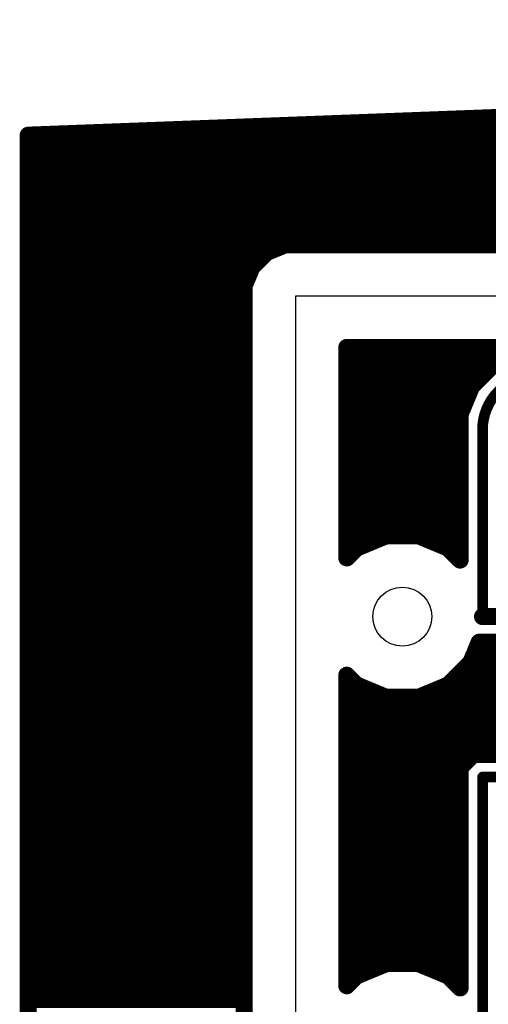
# Model space of a CAD drawing. Extents: x -9.1 to 58.6, y -5.3 to 48.5.
# Tile 9 of 17: x -9.1 to 2, y 25.1 to 48.5. Entities that reach past the tile are written whole.
import ezdxf

# ---------------------------------------------------------------- set-up
doc = ezdxf.new("R2010")
doc.units = 0
doc.layers.add('1', color=14, linetype='CONTINUOUS')
doc.layers.add('20', color=178, linetype='CONTINUOUS')

msp = doc.modelspace()

# ---------------------------------------------------------------- linework, layer by layer
at = {"layer": '1'}
for points, const_width in [([(-8.89, 45.72), (58.42, 48.26)], 0.4064), ([(-3.5052, 45.9232), (58.42, 45.9232)], 0.4064), ([(-8.89, -5.08), (-8.89, 45.72)], 0.4064), ([(-8.89, 45.5168), (58.42, 45.5168)], 0.4064), ([(-8.89, 45.1104), (58.42, 45.1104)], 0.4064), ([(-8.89, 44.704), (58.42, 44.704)], 0.4064), ([(-8.89, 44.2976), (58.42, 44.2976)], 0.4064), ([(-8.89, 43.8912), (58.42, 43.8912)], 0.4064), ([(-8.89, 43.4848), (58.42, 43.4848)], 0.4064), ([(-8.89, 43.0784), (-2.881, 43.0784)], 0.4064), ([(-2.7825, 43.1192), (-3.2306, 42.9336)], 0.4064), ([(49.4425, 43.1192), (-2.7825, 43.1192)], 0.4064), ([(-3.2306, 42.9336), (-3.5736, 42.5906)], 0.4064), ([(-8.89, 42.672), (-3.4922, 42.672)], 0.4064), ([(-3.5736, 42.5906), (-3.7592, 42.1425)], 0.4064), ([(-8.89, 42.2656), (-3.7082, 42.2656)], 0.4064), ([(-3.7592, 42.1425), (-3.7592, -0.2425)], 0.4064), ([(-8.89, 41.8592), (-3.7592, 41.8592)], 0.4064), ([(-8.89, 41.4528), (-3.7592, 41.4528)], 0.4064), ([(-8.89, 41.0464), (-3.7592, 41.0464)], 0.4064), ([(-8.89, 40.64), (-3.7592, 40.64)], 0.4064), ([(-1.3208, 35.6834), (-1.3208, 40.6808)], 0.4064), ([(-1.3208, 40.6808), (47.9808, 40.6808)], 0.4064), ([(-1.3208, 40.64), (47.9808, 40.64)], 0.4064), ([(2.8163, 40.5384), (2.1535, 40.2638)], 0.4064), ([(2.1535, 40.2638), (1.6462, 39.7565)], 0.4064), ([(2.1535, 40.2638), (2.1535, 40.2638)], 0.4064), ([(-8.89, 40.2336), (-3.7592, 40.2336)], 0.4064), ([(-1.3208, 40.2336), (2.1232, 40.2336)], 0.4064), ([(-8.89, 39.8272), (-3.7592, 39.8272)], 0.4064), ([(-1.3208, 39.8272), (1.7168, 39.8272)], 0.4064), ([(1.6462, 39.7565), (1.3716, 39.0937)], 0.4064), ([(1.6462, 39.7565), (1.6462, 39.7565)], 0.4064), ([(-8.89, 39.4208), (-3.7592, 39.4208)], 0.4064), ([(-1.3208, 39.4208), (1.5071, 39.4208)], 0.4064), ([(1.3716, 39.0937), (1.3716, 35.6326)], 0.4064), ([(-8.89, 39.0144), (-3.7592, 39.0144)], 0.4064), ([(-1.3208, 39.0144), (1.3716, 39.0144)], 0.4064), ([(1.905, 34.29), (1.905, 38.735)], 0.254), ([(-8.89, 38.608), (-3.7592, 38.608)], 0.4064), ([(-1.3208, 38.608), (1.3716, 38.608)], 0.4064), ([(-8.89, 38.2016), (-3.7592, 38.2016)], 0.4064), ([(-1.3208, 38.2016), (1.3716, 38.2016)], 0.4064), ([(-8.89, 37.7952), (-3.7592, 37.7952)], 0.4064), ([(-1.3208, 37.7952), (1.3716, 37.7952)], 0.4064), ([(-8.89, 37.3888), (-3.7592, 37.3888)], 0.4064), ([(-1.3208, 37.3888), (1.3716, 37.3888)], 0.4064), ([(-8.89, 36.9824), (-3.7592, 36.9824)], 0.4064), ([(-1.3208, 36.9824), (1.3716, 36.9824)], 0.4064), ([(-8.89, 36.576), (-3.7592, 36.576)], 0.4064), ([(-1.3208, 36.576), (1.3716, 36.576)], 0.4064), ([(-8.89, 36.1696), (-3.7592, 36.1696)], 0.4064), ([(-1.3208, 36.1696), (-0.4773, 36.1696)], 0.4064), ([(-0.3818, 36.2092), (-1.0871, 35.917)], 0.4064), ([(0.3818, 36.2092), (-0.3818, 36.2092)], 0.4064), ([(1.0871, 35.917), (0.3818, 36.2092)], 0.4064), ([(0.4773, 36.1696), (1.3716, 36.1696)], 0.4064), ([(-1.0871, 35.917), (-1.3208, 35.6834)], 0.4064), ([(1.3716, 35.6326), (1.0871, 35.917)], 0.4064), ([(-8.89, 35.7632), (-3.7592, 35.7632)], 0.4064), ([(-1.3208, 35.7632), (-1.2409, 35.7632)], 0.4064), ([(1.241, 35.7632), (1.3716, 35.7632)], 0.4064), ([(-8.89, 35.3568), (-3.7592, 35.3568)], 0.4064), ([(-8.89, 34.9504), (-3.7592, 34.9504)], 0.4064), ([(-8.89, 34.544), (-3.7592, 34.544)], 0.4064), ([(1.905, 34.29), (10.16, 34.29)], 0.4064), ([(-8.89, 34.1376), (-3.7592, 34.1376)], 0.4064), ([(-8.89, 33.7312), (-3.7592, 33.7312)], 0.4064), ([(1.627, 33.2029), (1.8248, 33.6804)], 0.4064), ([(1.8248, 33.6804), (3.0936, 33.6804)], 0.4064), ([(-8.89, 33.3248), (-3.7592, 33.3248)], 0.4064), ([(1.6775, 33.3248), (3.0936, 33.3248)], 0.4064), ([(1.0871, 32.663), (1.627, 33.2029)], 0.4064), ([(-8.89, 32.9184), (-3.7592, 32.9184)], 0.4064), ([(-1.3208, 25.5234), (-1.3208, 32.8966)], 0.4064), ([(-1.3208, 32.8966), (-1.0871, 32.663)], 0.4064), ([(1.3426, 32.9184), (3.0936, 32.9184)], 0.4064), ([(-1.0871, 32.663), (-0.3818, 32.3708)], 0.4064), ([(0.3818, 32.3708), (1.0871, 32.663)], 0.4064), ([(-8.89, 32.512), (-3.7592, 32.512)], 0.4064), ([(-1.3208, 32.512), (-0.7226, 32.512)], 0.4064), ([(-0.3818, 32.3708), (0.3818, 32.3708)], 0.4064), ([(0.7226, 32.512), (3.0936, 32.512)], 0.4064), ([(-8.89, 32.1056), (-3.7592, 32.1056)], 0.4064), ([(-1.3208, 32.1056), (13.2947, 32.1056)], 0.4064), ([(-8.89, 31.6992), (-3.7592, 31.6992)], 0.4064), ([(-1.3208, 31.6992), (15.8065, 31.6992)], 0.4064), ([(-8.89, 31.2928), (-3.7592, 31.2928)], 0.4064), ([(-1.3208, 31.2928), (3.2381, 31.2928)], 0.4064), ([(1.6841, 31.0134), (1.3716, 30.7009)], 0.4064), ([(3.0936, 31.0134), (1.6841, 31.0134)], 0.4064), ([(-8.89, 30.8864), (-3.7592, 30.8864)], 0.4064), ([(-1.3208, 30.8864), (1.5571, 30.8864)], 0.4064), ([(1.3716, 30.7009), (1.3716, 25.4726)], 0.4064), ([(-8.89, 30.48), (-3.7592, 30.48)], 0.4064), ([(-1.3208, 30.48), (1.3716, 30.48)], 0.4064), ([(1.905, 20.955), (1.905, 30.48)], 0.254), ([(1.905, 30.48), (5, 30.48)], 0.254), ([(-8.89, 30.0736), (-3.7592, 30.0736)], 0.4064), ([(-1.3208, 30.0736), (1.3716, 30.0736)], 0.4064), ([(-8.89, 29.6672), (-3.7592, 29.6672)], 0.4064), ([(-1.3208, 29.6672), (1.3716, 29.6672)], 0.4064), ([(-8.89, 29.2608), (-3.7592, 29.2608)], 0.4064), ([(-1.3208, 29.2608), (1.3716, 29.2608)], 0.4064), ([(-8.89, 28.8544), (-3.7592, 28.8544)], 0.4064), ([(-1.3208, 28.8544), (1.3716, 28.8544)], 0.4064), ([(-8.89, 28.448), (-3.7592, 28.448)], 0.4064), ([(-1.3208, 28.448), (1.3716, 28.448)], 0.4064), ([(-8.89, 28.0416), (-3.7592, 28.0416)], 0.4064), ([(-1.3208, 28.0416), (1.3716, 28.0416)], 0.4064), ([(-8.89, 27.6352), (-3.7592, 27.6352)], 0.4064), ([(-1.3208, 27.6352), (1.3716, 27.6352)], 0.4064), ([(-8.89, 27.2288), (-3.7592, 27.2288)], 0.4064), ([(-1.3208, 27.2288), (1.3716, 27.2288)], 0.4064), ([(-8.89, 26.8224), (-3.7592, 26.8224)], 0.4064), ([(-1.3208, 26.8224), (1.3716, 26.8224)], 0.4064), ([(-8.89, 26.416), (-3.7592, 26.416)], 0.4064), ([(-1.3208, 26.416), (1.3716, 26.416)], 0.4064), ([(-8.89, 26.0096), (-3.7592, 26.0096)], 0.4064), ([(-1.3208, 26.0096), (-0.4773, 26.0096)], 0.4064), ([(-0.3818, 26.0492), (-1.0871, 25.757)], 0.4064), ([(0.3818, 26.0492), (-0.3818, 26.0492)], 0.4064), ([(1.0871, 25.757), (0.3818, 26.0492)], 0.4064), ([(0.4773, 26.0096), (1.3716, 26.0096)], 0.4064), ([(-1.0871, 25.757), (-1.3208, 25.5234)], 0.4064), ([(1.3716, 25.4726), (1.0871, 25.757)], 0.4064), ([(-8.89, 25.6032), (-3.7592, 25.6032)], 0.4064), ([(-1.3208, 25.6032), (-1.2409, 25.6032)], 0.4064), ([(1.241, 25.6032), (1.3716, 25.6032)], 0.4064), ([(-8.89, 25.1968), (-3.7592, 25.1968)], 0.4064)]:
    msp.add_lwpolyline(points, dxfattribs=dict(at, const_width=const_width))
for points, const_width in [([(-3.5052, 46.0248, 1), (-3.5052, 45.8216)], 0.2032), ([(-8.7884, 45.72, 1), (-8.9916, 45.72)], 0.2032), ([(-8.8938, 45.8215, 1), (-8.8862, 45.6185)], 0.2032), ([(-8.89, 45.6184, 1), (-8.89, 45.4152)], 0.2032), ([(-8.89, 45.212, 1), (-8.89, 45.0088)], 0.2032), ([(-8.89, 44.8056, 1), (-8.89, 44.6024)], 0.2032), ([(-8.89, 44.3992, 1), (-8.89, 44.196)], 0.2032), ([(-8.89, 43.9928, 1), (-8.89, 43.7896)], 0.2032), ([(-8.89, 43.5864, 1), (-8.89, 43.3832)], 0.2032), ([(-8.89, 43.18, 1), (-8.89, 42.9768)], 0.2032), ([(-2.7825, 43.2208, 1), (-2.7825, 43.0176)], 0.2032), ([(-2.881, 42.9768, 1), (-2.881, 43.18)], 0.2032), ([(-2.7436, 43.0253, 1), (-2.8214, 43.2131)], 0.2032), ([(-3.2695, 43.0275, 1), (-3.1917, 42.8397)], 0.2032), ([(-3.1588, 42.8617, 1), (-3.3025, 43.0054)], 0.2032), ([(-8.89, 42.7736, 1), (-8.89, 42.5704)], 0.2032), ([(-3.4797, 42.5517, 1), (-3.6675, 42.6295)], 0.2032), ([(-3.4922, 42.5704, 1), (-3.4922, 42.7736)], 0.2032), ([(-3.6454, 42.6625, 1), (-3.5017, 42.5188)], 0.2032), ([(-8.89, 42.3672, 1), (-8.89, 42.164)], 0.2032), ([(-3.6576, 42.1425, 1), (-3.8608, 42.1425)], 0.2032), ([(-3.7082, 42.164, 1), (-3.7082, 42.3672)], 0.2032), ([(-3.8531, 42.1814, 1), (-3.6653, 42.1036)], 0.2032), ([(-8.89, 41.9608, 1), (-8.89, 41.7576)], 0.2032), ([(-3.7592, 41.7576, 1), (-3.7592, 41.9608)], 0.2032), ([(-8.89, 41.5544, 1), (-8.89, 41.3512)], 0.2032), ([(-3.7592, 41.3512, 1), (-3.7592, 41.5544)], 0.2032), ([(-8.89, 41.148, 1), (-8.89, 40.9448)], 0.2032), ([(-3.7592, 40.9448, 1), (-3.7592, 41.148)], 0.2032), ([(-8.89, 40.7416, 1), (-8.89, 40.5384)], 0.2032), ([(-3.7592, 40.5384, 1), (-3.7592, 40.7416)], 0.2032), ([(-1.2192, 40.6808, 1), (-1.4224, 40.6808)], 0.2032), ([(-1.3208, 40.7824, 1), (-1.3208, 40.5792)], 0.2032), ([(-1.3208, 40.7416, 1), (-1.3208, 40.5384)], 0.2032), ([(2.1535, 40.3654, 1), (2.1535, 40.1622)], 0.2032), ([(2.1146, 40.3577, 1), (2.1923, 40.17)], 0.2032), ([(2.2253, 40.192, 1), (2.0816, 40.3357)], 0.2032), ([(-8.89, 40.3352, 1), (-8.89, 40.132)], 0.2032), ([(-3.7592, 40.132, 1), (-3.7592, 40.3352)], 0.2032), ([(-1.3208, 40.3352, 1), (-1.3208, 40.132)], 0.2032), ([(2.1232, 40.132, 1), (2.1232, 40.3352)], 0.2032), ([(-8.89, 39.9288, 1), (-8.89, 39.7256)], 0.2032), ([(-3.7592, 39.7256, 1), (-3.7592, 39.9288)], 0.2032), ([(-1.3208, 39.9288, 1), (-1.3208, 39.7256)], 0.2032), ([(1.7168, 39.7256, 1), (1.7168, 39.9288)], 0.2032), ([(3.175, 40.005, 0.4142), (1.905, 38.735)], 0.254), ([(1.5743, 39.8284, 1), (1.718, 39.6847)], 0.2032), ([(1.7477, 39.7565, 1), (1.5446, 39.7565)], 0.2032), ([(1.5446, 39.7565, 1), (1.7477, 39.7565)], 0.2032), ([(1.74, 39.7177, 1), (1.5523, 39.7954)], 0.2032), ([(-8.89, 39.5224, 1), (-8.89, 39.3192)], 0.2032), ([(-3.7592, 39.3192, 1), (-3.7592, 39.5224)], 0.2032), ([(-1.3208, 39.5224, 1), (-1.3208, 39.3192)], 0.2032), ([(1.5071, 39.3192, 1), (1.5071, 39.5224)], 0.2032), ([(1.4732, 39.0937, 1), (1.27, 39.0937)], 0.2032), ([(-8.89, 39.116, 1), (-8.89, 38.9128)], 0.2032), ([(-3.7592, 38.9128, 1), (-3.7592, 39.116)], 0.2032), ([(-1.3208, 39.116, 1), (-1.3208, 38.9128)], 0.2032), ([(1.2777, 39.1326, 1), (1.4655, 39.0548)], 0.2032), ([(1.3716, 38.9128, 1), (1.3716, 39.116)], 0.2032), ([(1.9685, 38.735, 1), (1.8415, 38.735)], 0.127), ([(-8.89, 38.7096, 1), (-8.89, 38.5064)], 0.2032), ([(-3.7592, 38.5064, 1), (-3.7592, 38.7096)], 0.2032), ([(-1.3208, 38.7096, 1), (-1.3208, 38.5064)], 0.2032), ([(1.3716, 38.5064, 1), (1.3716, 38.7096)], 0.2032), ([(1.8415, 38.735, 1), (1.9685, 38.735)], 0.127), ([(-8.89, 38.3032, 1), (-8.89, 38.1)], 0.2032), ([(-3.7592, 38.1, 1), (-3.7592, 38.3032)], 0.2032), ([(-1.3208, 38.3032, 1), (-1.3208, 38.1)], 0.2032), ([(1.3716, 38.1, 1), (1.3716, 38.3032)], 0.2032), ([(-8.89, 37.8968, 1), (-8.89, 37.6936)], 0.2032), ([(-3.7592, 37.6936, 1), (-3.7592, 37.8968)], 0.2032), ([(-1.3208, 37.8968, 1), (-1.3208, 37.6936)], 0.2032), ([(1.3716, 37.6936, 1), (1.3716, 37.8968)], 0.2032), ([(-8.89, 37.4904, 1), (-8.89, 37.2872)], 0.2032), ([(-3.7592, 37.2872, 1), (-3.7592, 37.4904)], 0.2032), ([(-1.3208, 37.4904, 1), (-1.3208, 37.2872)], 0.2032), ([(1.3716, 37.2872, 1), (1.3716, 37.4904)], 0.2032), ([(-8.89, 37.084, 1), (-8.89, 36.8808)], 0.2032), ([(-3.7592, 36.8808, 1), (-3.7592, 37.084)], 0.2032), ([(-1.3208, 37.084, 1), (-1.3208, 36.8808)], 0.2032), ([(1.3716, 36.8808, 1), (1.3716, 37.084)], 0.2032), ([(-8.89, 36.6776, 1), (-8.89, 36.4744)], 0.2032), ([(-3.7592, 36.4744, 1), (-3.7592, 36.6776)], 0.2032), ([(-1.3208, 36.6776, 1), (-1.3208, 36.4744)], 0.2032), ([(1.3716, 36.4744, 1), (1.3716, 36.6776)], 0.2032), ([(-8.89, 36.2712, 1), (-8.89, 36.068)], 0.2032), ([(-3.7592, 36.068, 1), (-3.7592, 36.2712)], 0.2032), ([(-1.3208, 36.2712, 1), (-1.3208, 36.068)], 0.2032), ([(-0.3818, 36.3108, 1), (-0.3818, 36.1076)], 0.2032), ([(-0.4773, 36.068, 1), (-0.4773, 36.2712)], 0.2032), ([(-0.3429, 36.1153, 1), (-0.4206, 36.3031)], 0.2032), ([(0.4206, 36.3031, 1), (0.3429, 36.1153)], 0.2032), ([(0.4773, 36.2712, 1), (0.4773, 36.068)], 0.2032), ([(0.3818, 36.1076, 1), (0.3818, 36.3108)], 0.2032), ([(1.3716, 36.068, 1), (1.3716, 36.2712)], 0.2032), ([(-1.126, 36.0109, 1), (-1.0483, 35.8231)], 0.2032), ([(-1.0153, 35.8452, 1), (-1.159, 35.9889)], 0.2032), ([(1.159, 35.9889, 1), (1.0153, 35.8452)], 0.2032), ([(1.0483, 35.8231, 1), (1.126, 36.0109)], 0.2032), ([(-8.89, 35.8648, 1), (-8.89, 35.6616)], 0.2032), ([(-3.7592, 35.6616, 1), (-3.7592, 35.8648)], 0.2032), ([(-1.3208, 35.8648, 1), (-1.3208, 35.6616)], 0.2032), ([(-1.3926, 35.7552, 1), (-1.249, 35.6115)], 0.2032), ([(-1.4224, 35.6834, 1), (-1.2192, 35.6834)], 0.2032), ([(-1.2409, 35.6616, 1), (-1.2409, 35.8648)], 0.2032), ([(1.241, 35.8648, 1), (1.241, 35.6616)], 0.2032), ([(1.2998, 35.5607, 1), (1.4434, 35.7044)], 0.2032), ([(1.3716, 35.6616, 1), (1.3716, 35.8648)], 0.2032), ([(-8.89, 35.4584, 1), (-8.89, 35.2552)], 0.2032), ([(-3.7592, 35.2552, 1), (-3.7592, 35.4584)], 0.2032), ([(1.27, 35.6326, 1), (1.4732, 35.6326)], 0.2032), ([(-8.89, 35.052, 1), (-8.89, 34.8488)], 0.2032), ([(-3.7592, 34.8488, 1), (-3.7592, 35.052)], 0.2032), ([(-8.89, 34.6456, 1), (-8.89, 34.4424)], 0.2032), ([(-3.7592, 34.4424, 1), (-3.7592, 34.6456)], 0.2032), ([(1.905, 34.3916, 1), (1.905, 34.1884)], 0.2032), ([(-8.89, 34.2392, 1), (-8.89, 34.036)], 0.2032), ([(-3.7592, 34.036, 1), (-3.7592, 34.2392)], 0.2032), ([(1.8415, 34.29, 1), (1.9685, 34.29)], 0.127), ([(-8.89, 33.8328, 1), (-8.89, 33.6296)], 0.2032), ([(-3.7592, 33.6296, 1), (-3.7592, 33.8328)], 0.2032), ([(1.8248, 33.782, 1), (1.8248, 33.5788)], 0.2032), ([(1.9187, 33.6415, 1), (1.731, 33.7193)], 0.2032), ([(-8.89, 33.4264, 1), (-8.89, 33.2232)], 0.2032), ([(-3.7592, 33.2232, 1), (-3.7592, 33.4264)], 0.2032), ([(1.6775, 33.4264, 1), (1.6775, 33.2232)], 0.2032), ([(1.5331, 33.2417, 1), (1.7209, 33.164)], 0.2032), ([(1.6989, 33.131, 1), (1.5552, 33.2747)], 0.2032), ([(-8.89, 33.02, 1), (-8.89, 32.8168)], 0.2032), ([(-3.7592, 32.8168, 1), (-3.7592, 33.02)], 0.2032), ([(-1.2192, 32.8966, 1), (-1.4224, 32.8966)], 0.2032), ([(-1.249, 32.9685, 1), (-1.3926, 32.8248)], 0.2032), ([(1.3426, 33.02, 1), (1.3426, 32.8168)], 0.2032), ([(-1.0483, 32.7568, 1), (-1.126, 32.5691)], 0.2032), ([(-1.159, 32.5911, 1), (-1.0153, 32.7348)], 0.2032), ([(1.0153, 32.7348, 1), (1.159, 32.5911)], 0.2032), ([(1.126, 32.5691, 1), (1.0483, 32.7568)], 0.2032), ([(-8.89, 32.6136, 1), (-8.89, 32.4104)], 0.2032), ([(-3.7592, 32.4104, 1), (-3.7592, 32.6136)], 0.2032), ([(-1.3208, 32.6136, 1), (-1.3208, 32.4104)], 0.2032), ([(-0.7226, 32.4104, 1), (-0.7226, 32.6136)], 0.2032), ([(-0.3818, 32.4724, 1), (-0.3818, 32.2692)], 0.2032), ([(-0.4206, 32.2769, 1), (-0.3429, 32.4647)], 0.2032), ([(0.3429, 32.4647, 1), (0.4206, 32.2769)], 0.2032), ([(0.3818, 32.2692, 1), (0.3818, 32.4724)], 0.2032), ([(0.7226, 32.6136, 1), (0.7226, 32.4104)], 0.2032), ([(-8.89, 32.2072, 1), (-8.89, 32.004)], 0.2032), ([(-3.7592, 32.004, 1), (-3.7592, 32.2072)], 0.2032), ([(-1.3208, 32.2072, 1), (-1.3208, 32.004)], 0.2032), ([(-8.89, 31.8008, 1), (-8.89, 31.5976)], 0.2032), ([(-3.7592, 31.5976, 1), (-3.7592, 31.8008)], 0.2032), ([(-1.3208, 31.8008, 1), (-1.3208, 31.5976)], 0.2032), ([(-8.89, 31.3944, 1), (-8.89, 31.1912)], 0.2032), ([(-3.7592, 31.1912, 1), (-3.7592, 31.3944)], 0.2032), ([(-1.3208, 31.3944, 1), (-1.3208, 31.1912)], 0.2032), ([(1.6841, 31.115, 1), (1.6841, 30.9118)], 0.2032), ([(1.7559, 30.9416, 1), (1.6122, 31.0852)], 0.2032), ([(-8.89, 30.988, 1), (-8.89, 30.7848)], 0.2032), ([(-3.7592, 30.7848, 1), (-3.7592, 30.988)], 0.2032), ([(-1.3208, 30.988, 1), (-1.3208, 30.7848)], 0.2032), ([(1.4732, 30.7009, 1), (1.27, 30.7009)], 0.2032), ([(1.2998, 30.7728, 1), (1.4434, 30.6291)], 0.2032), ([(1.5571, 30.7848, 1), (1.5571, 30.988)], 0.2032), ([(-8.89, 30.5816, 1), (-8.89, 30.3784)], 0.2032), ([(-3.7592, 30.3784, 1), (-3.7592, 30.5816)], 0.2032), ([(-1.3208, 30.5816, 1), (-1.3208, 30.3784)], 0.2032), ([(1.3716, 30.3784, 1), (1.3716, 30.5816)], 0.2032), ([(1.9685, 30.48, 1), (1.8415, 30.48)], 0.127), ([(1.905, 30.5435, 1), (1.905, 30.4165)], 0.127), ([(-8.89, 30.1752, 1), (-8.89, 29.972)], 0.2032), ([(-3.7592, 29.972, 1), (-3.7592, 30.1752)], 0.2032), ([(-1.3208, 30.1752, 1), (-1.3208, 29.972)], 0.2032), ([(1.3716, 29.972, 1), (1.3716, 30.1752)], 0.2032), ([(-8.89, 29.7688, 1), (-8.89, 29.5656)], 0.2032), ([(-3.7592, 29.5656, 1), (-3.7592, 29.7688)], 0.2032), ([(-1.3208, 29.7688, 1), (-1.3208, 29.5656)], 0.2032), ([(1.3716, 29.5656, 1), (1.3716, 29.7688)], 0.2032), ([(-8.89, 29.3624, 1), (-8.89, 29.1592)], 0.2032), ([(-3.7592, 29.1592, 1), (-3.7592, 29.3624)], 0.2032), ([(-1.3208, 29.3624, 1), (-1.3208, 29.1592)], 0.2032), ([(1.3716, 29.1592, 1), (1.3716, 29.3624)], 0.2032), ([(-8.89, 28.956, 1), (-8.89, 28.7528)], 0.2032), ([(-3.7592, 28.7528, 1), (-3.7592, 28.956)], 0.2032), ([(-1.3208, 28.956, 1), (-1.3208, 28.7528)], 0.2032), ([(1.3716, 28.7528, 1), (1.3716, 28.956)], 0.2032), ([(-8.89, 28.5496, 1), (-8.89, 28.3464)], 0.2032), ([(-3.7592, 28.3464, 1), (-3.7592, 28.5496)], 0.2032), ([(-1.3208, 28.5496, 1), (-1.3208, 28.3464)], 0.2032), ([(1.3716, 28.3464, 1), (1.3716, 28.5496)], 0.2032), ([(-8.89, 28.1432, 1), (-8.89, 27.94)], 0.2032), ([(-3.7592, 27.94, 1), (-3.7592, 28.1432)], 0.2032), ([(-1.3208, 28.1432, 1), (-1.3208, 27.94)], 0.2032), ([(1.3716, 27.94, 1), (1.3716, 28.1432)], 0.2032), ([(-8.89, 27.7368, 1), (-8.89, 27.5336)], 0.2032), ([(-3.7592, 27.5336, 1), (-3.7592, 27.7368)], 0.2032), ([(-1.3208, 27.7368, 1), (-1.3208, 27.5336)], 0.2032), ([(1.3716, 27.5336, 1), (1.3716, 27.7368)], 0.2032), ([(-8.89, 27.3304, 1), (-8.89, 27.1272)], 0.2032), ([(-3.7592, 27.1272, 1), (-3.7592, 27.3304)], 0.2032), ([(-1.3208, 27.3304, 1), (-1.3208, 27.1272)], 0.2032), ([(1.3716, 27.1272, 1), (1.3716, 27.3304)], 0.2032), ([(-8.89, 26.924, 1), (-8.89, 26.7208)], 0.2032), ([(-3.7592, 26.7208, 1), (-3.7592, 26.924)], 0.2032), ([(-1.3208, 26.924, 1), (-1.3208, 26.7208)], 0.2032), ([(1.3716, 26.7208, 1), (1.3716, 26.924)], 0.2032), ([(-8.89, 26.5176, 1), (-8.89, 26.3144)], 0.2032), ([(-3.7592, 26.3144, 1), (-3.7592, 26.5176)], 0.2032), ([(-1.3208, 26.5176, 1), (-1.3208, 26.3144)], 0.2032), ([(1.3716, 26.3144, 1), (1.3716, 26.5176)], 0.2032), ([(-8.89, 26.1112, 1), (-8.89, 25.908)], 0.2032), ([(-3.7592, 25.908, 1), (-3.7592, 26.1112)], 0.2032), ([(-1.3208, 26.1112, 1), (-1.3208, 25.908)], 0.2032), ([(-0.3818, 26.1508, 1), (-0.3818, 25.9476)], 0.2032), ([(-0.4773, 25.908, 1), (-0.4773, 26.1112)], 0.2032), ([(-0.3429, 25.9553, 1), (-0.4206, 26.1431)], 0.2032), ([(0.4206, 26.1431, 1), (0.3429, 25.9553)], 0.2032), ([(0.4773, 26.1112, 1), (0.4773, 25.908)], 0.2032), ([(0.3818, 25.9476, 1), (0.3818, 26.1508)], 0.2032), ([(1.3716, 25.908, 1), (1.3716, 26.1112)], 0.2032), ([(-1.0153, 25.6852, 1), (-1.159, 25.8289)], 0.2032), ([(1.159, 25.8289, 1), (1.0153, 25.6852)], 0.2032), ([(-8.89, 25.7048, 1), (-8.89, 25.5016)], 0.2032), ([(-3.7592, 25.5016, 1), (-3.7592, 25.7048)], 0.2032), ([(-1.3208, 25.7048, 1), (-1.3208, 25.5016)], 0.2032), ([(-1.2409, 25.5016, 1), (-1.2409, 25.7048)], 0.2032), ([(-1.126, 25.8509, 1), (-1.0483, 25.6631)], 0.2032), ([(1.0483, 25.6631, 1), (1.126, 25.8509)], 0.2032), ([(1.241, 25.7048, 1), (1.241, 25.5016)], 0.2032), ([(1.3716, 25.5016, 1), (1.3716, 25.7048)], 0.2032), ([(-1.3926, 25.5952, 1), (-1.249, 25.4515)], 0.2032), ([(-1.4224, 25.5234, 1), (-1.2192, 25.5234)], 0.2032), ([(1.27, 25.4726, 1), (1.4732, 25.4726)], 0.2032), ([(1.2998, 25.4007, 1), (1.4434, 25.5444)], 0.2032), ([(-8.89, 25.2984, 1), (-8.89, 25.0952)], 0.2032), ([(-3.7592, 25.0952, 1), (-3.7592, 25.2984)], 0.2032)]:
    msp.add_lwpolyline(points, format="xyb", dxfattribs=dict(at, const_width=const_width))
at = {"layer": '20'}
for p, q in [((49.2, 41.9), (-2.54, 41.9)), ((-2.54, 41.9), (-2.54, 0))]:
    msp.add_line(p, q, dxfattribs=at)
msp.add_circle((0, 34.29), 0.7, dxfattribs=at)

doc.saveas('drawing.dxf')
